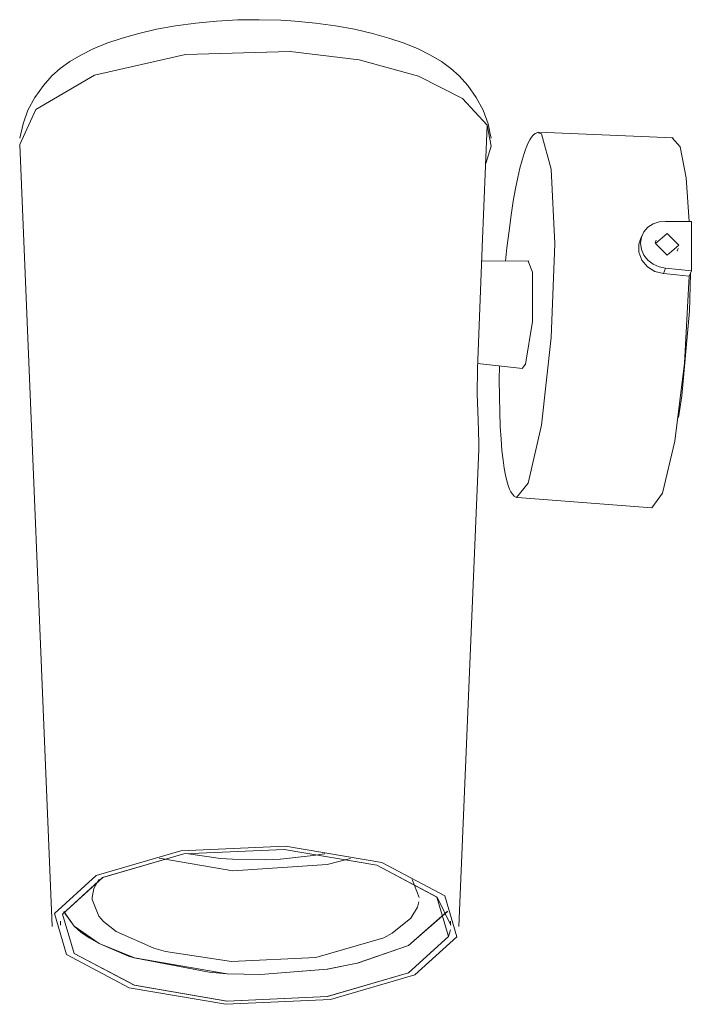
# Model space of a CAD drawing. Header units: millimetres. Extents: x -6624 to -5721, y -2226 to 450.
# Tile 1 of 2: x -6387 to -6251, y -2226 to -2027. Entities that reach past the tile are written whole.
import ezdxf

# ---------------------------------------------------------------- set-up
doc = ezdxf.new("R2010")
doc.units = ezdxf.units.MM
doc.layers.add('Luminarias', color=7, linetype='Continuous', lineweight=20)

# ---------------------------------------------------------------- blocks, each defined once
blk = doc.blocks.new('puk_85_projector - 43722 STAN White projector-529305-00 Isometrico PDF')
at = {"layer": 'Luminarias', "color": 9, "lineweight": 9, "true_color": 0xc0c0c0}
for p, q in [((-4211.36, -2051.11), (-4211.61, -2049.97)), ((-4174.51, -2051.06), (-4201.75, -2049.96)), ((-4306.8, -2052.45), (-4300.22, -2210.6)), ((-4176.05, -2067.98), (-4176.06, -2067.99)), ((-4170.83, -2068.02), (-4176.05, -2067.98)), ((-4170.83, -2077.96), (-4170.83, -2068.02)), ((-4180.85, -2070.88), (-4181.23, -2071.9)), ((-4177.96, -2071.78), (-4178.16, -2072.3)), ((-4173.7, -2073.98), (-4173.51, -2073.46)), ((-4203.75, -2076.02), (-4213.27, -2075.98)), ((-4176.05, -2077.41), (-4176.47, -2078.51)), ((-4176.05, -2077.41), (-4170.83, -2077.96)), ((-4171.24, -2079.05), (-4170.83, -2077.96)), ((-4214.09, -2096.72), (-4205.01, -2097.73)), ((-4204.37, -2096.88), (-4205.07, -2097.72)), ((-4217.88, -2210.6), (-4213.87, -2114.13)), ((-4203.89, -2120.94), (-4206.22, -2123.82)), ((-4206.04, -2123.85), (-4178.86, -2125.91)), ((-4176.67, -2122.97), (-4178.86, -2125.91)), ((-4298.54, -2209.53), (-4298.54, -2210.34)), ((-4219.57, -2210.34), (-4219.57, -2209.53))]:
    blk.add_line(p, q, dxfattribs=at)
at = {"layer": 'Luminarias', "color": 7, "lineweight": 9, "true_color": 0xfefefe}
for p, q in [((-4273.08, -2195.85), (-4266.15, -2196.81)), ((-4254.01, -2196.97), (-4247.38, -2196.26)), ((-4247.38, -2196.26), (-4245.12, -2195.87)), ((-4245.11, -2195.86), (-4245.06, -2195.85)), ((-4266.12, -2196.82), (-4263.7, -2197)), ((-4263.7, -2197), (-4257.07, -2197.11)), ((-4257.04, -2197.1), (-4254.04, -2196.97))]:
    blk.add_line(p, q, dxfattribs=at)
at = {"layer": 'Luminarias', "color": 7, "lineweight": 9, "true_color": 0xfafafa}
for p, q in [((-4278.56, -2196.79), (-4263.64, -2199.34)), ((-4227.32, -2201.1), (-4225.95, -2204.71)), ((-4292.14, -2205.16), (-4292.16, -2204.71)), ((-4290.8, -2208.5), (-4292.14, -2205.16)), ((-4227.64, -2208.92), (-4231.39, -2211.95)), ((-4292.71, -2212.89), (-4294.41, -2211.71)), ((-4290.73, -2214.03), (-4292.71, -2212.89)), ((-4284.79, -2216.58), (-4290.73, -2214.03)), ((-4263.9, -2217.66), (-4277.28, -2215.65)), ((-4264.84, -2220.15), (-4268.42, -2219.85)), ((-4258.04, -2220.28), (-4264.84, -2220.15)), ((-4258.04, -2220.27), (-4264.83, -2220.14))]:
    blk.add_line(p, q, dxfattribs=at)
at = {"layer": 'Luminarias', "color": 9, "lineweight": 9, "true_color": 0xc0c0c0}
for points in [[(-4300.27, -2038.55, 0), (-4298.6, -2037.06, 0), (-4296.66, -2035.66, 0), (-4294.44, -2034.34, 0), (-4291.94, -2033.1, 0), (-4289.14, -2031.95, 0), (-4286.06, -2030.89, 0), (-4282.7, -2029.94, 0), (-4279.08, -2029.11, 0), (-4275.23, -2028.41, 0), (-4271.17, -2027.86, 0), (-4266.97, -2027.46, 0), (-4262.66, -2027.24, 0), (-4258.29, -2027.18, 0), (-4253.94, -2027.3, 0), (-4252.74, -2027.36, 0)], [(-4217.83, -2038.55, 0), (-4219.5, -2037.06, 0), (-4221.44, -2035.66, 0), (-4223.66, -2034.34, 0), (-4226.16, -2033.1, 0), (-4228.96, -2031.95, 0), (-4232.04, -2030.89, 0), (-4235.4, -2029.94, 0), (-4239.02, -2029.11, 0), (-4242.88, -2028.41, 0), (-4246.93, -2027.86, 0), (-4251.13, -2027.46, 0), (-4252.74, -2027.36, 0)], [(-4306.8, -2052.45, 0), (-4303.56, -2045.34, 0), (-4291.63, -2038.43, 0), (-4273.25, -2034.24, 0), (-4252.06, -2033.6, 0)], [(-4252.06, -2033.6, 0), (-4238.08, -2035.3, 0), (-4226.07, -2038.58, 0), (-4217.16, -2043.14, 0), (-4212.18, -2048.54, 0)], [(-4306.74, -2051.11, 0), (-4306.12, -2048.25, 0), (-4305.12, -2045.51, 0), (-4303.74, -2042.92, 0), (-4302.01, -2040.48, 0), (-4300.27, -2038.55, 0)], [(-4211.61, -2049.94, 0), (-4211.98, -2048.25, 0), (-4212.98, -2045.51, 0), (-4214.36, -2042.92, 0), (-4216.09, -2040.48, 0), (-4217.83, -2038.55, 0)], [(-4214.13, -2097.82, 0), (-4213.15, -2073.18, 0), (-4212.18, -2048.54, 0)], [(-4212.18, -2048.54, 0), (-4211.32, -2052.77, 0), (-4212.45, -2056.25, 0)], [(-4201.93, -2049.98, 0), (-4202.42, -2050.18, 0), (-4202.84, -2050.52, 0), (-4203.2, -2050.95, 0), (-4203.55, -2051.5, 0), (-4203.91, -2052.2, 0), (-4204.28, -2053.09, 0), (-4204.33, -2053.24, 0)], [(-4202.03, -2050.01, 0), (-4201.18, -2050.24, 0), (-4199.19, -2057.44, 0), (-4198.47, -2072.54, 0), (-4199.19, -2091.48, 0), (-4201.18, -2109.2, 0), (-4203.89, -2120.94, 0)], [(-4174.72, -2051.09, 0), (-4173.07, -2052.91, 0), (-4171.86, -2059.16, 0), (-4171.27, -2068, 0)], [(-4208.43, -2076.01, 0), (-4208.15, -2073.29, 0), (-4207.74, -2069.88, 0), (-4207.31, -2066.74, 0), (-4206.87, -2063.89, 0), (-4206.41, -2061.35, 0), (-4205.96, -2059.13, 0), (-4205.52, -2057.21, 0), (-4205.09, -2055.59, 0), (-4204.68, -2054.23, 0), (-4204.33, -2053.24, 0)], [(-4176.05, -2067.98, 0), (-4177.37, -2068.06, 0), (-4178.59, -2068.46, 0), (-4179.64, -2069.15, 0), (-4180.44, -2070.08, 0), (-4180.95, -2071.19, 0), (-4181.12, -2072.4, 0), (-4180.95, -2073.63, 0), (-4180.44, -2074.79, 0), (-4179.64, -2075.82, 0), (-4178.59, -2076.63, 0), (-4177.37, -2077.17, 0), (-4176.05, -2077.41, 0)], [(-4178.09, -2072.48, 0), (-4175.73, -2070.43, 0), (-4173.38, -2072.75, 0)], [(-4181.13, -2071.65, 0), (-4181.43, -2072.59, 0), (-4181.43, -2074.23, 0), (-4180.83, -2075.83, 0), (-4179.72, -2077.19, 0), (-4178.2, -2078.13, 0), (-4176.47, -2078.51, 0)], [(-4173.38, -2072.75, 0), (-4175.73, -2074.81, 0), (-4178.09, -2072.48, 0)], [(-4203.83, -2076.04, 0), (-4202.99, -2078.22, 0), (-4202.99, -2088.22, 0), (-4204.37, -2096.88, 0)], [(-4171.24, -2079.05, 0), (-4172.2, -2096.63, 0), (-4174.16, -2112.45, 0), (-4176.67, -2122.97, 0)], [(-4176.47, -2078.51, 0), (-4173.86, -2078.78, 0), (-4171.24, -2079.05, 0)], [(-4173.43, -2107.62, 0), (-4172.74, -2103.24, 0), (-4171.23, -2086.15, 0), (-4171.03, -2078.49, 0)], [(-4213.86, -2114.07, 0), (-4213.84, -2112.74, 0), (-4213.97, -2108.09, 0), (-4214.17, -2102.91, 0), (-4214.13, -2097.82, 0)], [(-4206.22, -2123.82, 0), (-4206.69, -2123.55, 0), (-4207.06, -2123.17, 0), (-4207.37, -2122.7, 0), (-4207.65, -2122.12, 0), (-4207.92, -2121.37, 0), (-4208.19, -2120.45, 0), (-4208.45, -2119.31, 0), (-4208.71, -2117.92, 0), (-4208.94, -2116.26, 0), (-4209.16, -2114.3, 0), (-4209.35, -2112.04, 0), (-4209.51, -2109.47, 0), (-4209.62, -2106.59, 0), (-4209.69, -2103.43, 0), (-4209.7, -2100, 0), (-4209.66, -2097.2, 0)], [(-4253.02, -2194.35, 0), (-4274.2, -2195.31, 0), (-4291.31, -2200.29, 0), (-4299.78, -2207.97, 0), (-4297.34, -2216.28, 0), (-4284.64, -2223, 0), (-4265.08, -2226.33, 0)], [(-4265.08, -2226.33, 0), (-4243.91, -2225.37, 0), (-4226.79, -2220.38, 0), (-4218.32, -2212.7, 0), (-4220.76, -2204.39, 0), (-4233.47, -2197.67, 0), (-4253.02, -2194.35, 0)], [(-4264.84, -2225.69, 0), (-4283.61, -2222.49, 0), (-4295.8, -2216.05, 0), (-4298.14, -2208.07, 0), (-4290.01, -2200.7, 0), (-4273.59, -2195.91, 0), (-4253.27, -2194.99, 0)], [(-4253.27, -2195.01, 0), (-4273.58, -2195.92, 0), (-4289.99, -2200.71, 0), (-4298.11, -2208.07, 0), (-4295.77, -2216.04, 0), (-4283.59, -2222.48, 0), (-4264.83, -2225.67, 0)], [(-4264.83, -2225.67, 0), (-4244.53, -2224.75, 0), (-4228.11, -2219.97, 0), (-4219.99, -2212.61, 0), (-4222.33, -2204.64, 0), (-4234.52, -2198.19, 0), (-4253.27, -2195.01, 0)], [(-4253.27, -2194.99, 0), (-4234.49, -2198.18, 0), (-4222.3, -2204.63, 0), (-4219.53, -2210.34, 0)], [(-4219.6, -2211.26, 0), (-4219.96, -2212.61, 0), (-4228.09, -2219.98, 0), (-4244.51, -2224.76, 0), (-4264.84, -2225.69, 0)]]:
    blk.add_polyline3d(points, dxfattribs=at)
at = {"layer": 'Luminarias', "color": 7, "lineweight": 9, "true_color": 0xfafafa}
for points in [[(-4263.64, -2199.34, 0), (-4244.53, -2198.07, 0), (-4239.84, -2196.85, 0)], [(-4292.16, -2204.71, 0), (-4291.8, -2202.9, 0), (-4290.78, -2201.1, 0)], [(-4226, -2205.58, 0), (-4226.3, -2206.71, 0), (-4227.64, -2208.91, 0)], [(-4294.41, -2211.71, 0), (-4295.8, -2210.51, 0), (-4297.86, -2207.6, 0)], [(-4290.7, -2214.03, 0), (-4295.77, -2210.51, 0), (-4297.85, -2207.56, 0)], [(-4287.25, -2211.61, 0), (-4289.84, -2209.59, 0), (-4290.78, -2208.51, 0)], [(-4220.17, -2207.51, 0), (-4228.11, -2214.44, 0), (-4238.46, -2218.01, 0)], [(-4220.16, -2207.55, 0), (-4228.09, -2214.44, 0), (-4238.44, -2218.02, 0)], [(-4277.29, -2215.65, 0), (-4279.62, -2214.99, 0), (-4287.25, -2211.62, 0)], [(-4231.42, -2211.96, 0), (-4233.11, -2212.88, 0), (-4246.87, -2216.89, 0), (-4263.9, -2217.66, 0)], [(-4264.83, -2220.14, 0), (-4283.59, -2216.95, 0), (-4290.7, -2214.03, 0)], [(-4268.42, -2219.85, 0), (-4283.61, -2216.96, 0), (-4284.78, -2216.58, 0)], [(-4238.48, -2218.01, 0), (-4244.53, -2219.22, 0), (-4258.03, -2220.27, 0)], [(-4238.45, -2218.02, 0), (-4244.51, -2219.23, 0), (-4258.02, -2220.28, 0)]]:
    blk.add_polyline3d(points, dxfattribs=at)

msp = doc.modelspace()

# ---------------------------------------------------------------- block references
at = {"layer": 'Luminarias', "color": 9, "lineweight": 9, "true_color": 0xc0c0c0}
msp.add_blockref('puk_85_projector - 43722 STAN White projector-529305-00 Isometrico PDF', (-2080.52, 0), dxfattribs=at)

doc.saveas('drawing.dxf')
